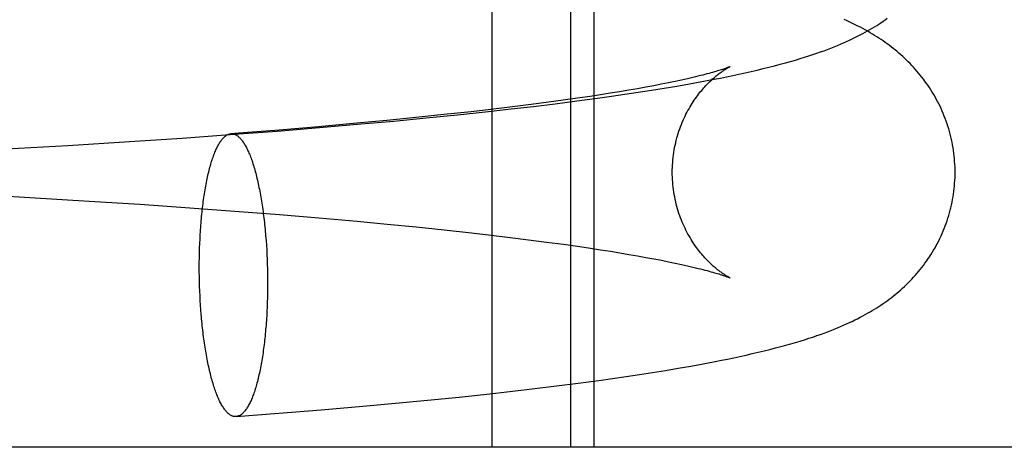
# Model space of a CAD drawing. Header units: inches. Extents: x 0 to 268, y 0 to 174.
# Tile 48 of 79: x 87.1868 to 87.3226, y 88.464 to 88.5229. Entities that reach past the tile are written whole.
import ezdxf

# ---------------------------------------------------------------- set-up
doc = ezdxf.new("R2010")
doc.units = ezdxf.units.IN
doc.header["$LTSCALE"] = 14.749625
doc.header["$MEASUREMENT"] = 0
doc.linetypes.add('HIDDEN', pattern=[0.2, 0.1, -0.1])
doc.layers.add('DEFAULT_2', color=8, linetype='HIDDEN')

msp = doc.modelspace()

# ---------------------------------------------------------------- linework, layer by layer
at = {"layer": 'DEFAULT_2', "color": 8, "linetype": 'HIDDEN'}
for p, q in [((87.25203, 88.46396), (87.25203, 88.62021)), ((87.26286, 88.46396), (87.26286, 88.62021)), ((87.2661, 88.46396), (87.2661, 88.62021)), ((87.27429, 88.51381), (87.2732, 88.51361)), ((87.27533, 88.51401), (87.27429, 88.51381)), ((87.27632, 88.51421), (87.27533, 88.51401)), ((87.27575, 88.51347), (87.2775, 88.51376)), ((87.27725, 88.5144), (87.27632, 88.51421)), ((87.27812, 88.51459), (87.27725, 88.5144)), ((87.2775, 88.51376), (87.27923, 88.51406)), ((87.27894, 88.51477), (87.27812, 88.51459)), ((87.2797, 88.51495), (87.27894, 88.51477)), ((87.27923, 88.51406), (87.28094, 88.51438)), ((87.28094, 88.51438), (87.28265, 88.5147)), ((87.26693, 88.51256), (87.26553, 88.51234)), ((87.26656, 88.51209), (87.26845, 88.51236)), ((87.26829, 88.51277), (87.26693, 88.51256)), ((87.26959, 88.51298), (87.26829, 88.51277)), ((87.26845, 88.51236), (87.27032, 88.51263)), ((87.27084, 88.51319), (87.26959, 88.51298)), ((87.27032, 88.51263), (87.27216, 88.5129)), ((87.27205, 88.5134), (87.27084, 88.51319)), ((87.2732, 88.51361), (87.27205, 88.5134)), ((87.27216, 88.5129), (87.27397, 88.51318)), ((87.27397, 88.51318), (87.27575, 88.51347)), ((87.25701, 88.51117), (87.25446, 88.51085)), ((87.25946, 88.51149), (87.25701, 88.51117)), ((87.25771, 88.51096), (87.26072, 88.51133)), ((87.26182, 88.51181), (87.25946, 88.51149)), ((87.26072, 88.51133), (87.26367, 88.51171)), ((87.26408, 88.51213), (87.26182, 88.51181)), ((87.26367, 88.51171), (87.26656, 88.51209)), ((87.26553, 88.51234), (87.26408, 88.51213)), ((87.24536, 88.50982), (87.24148, 88.50941)), ((87.2429, 88.50936), (87.24725, 88.5098)), ((87.24911, 88.51023), (87.24536, 88.50982)), ((87.24725, 88.5098), (87.25151, 88.51025)), ((87.25183, 88.51054), (87.24911, 88.51023)), ((87.25151, 88.51025), (87.25464, 88.5106)), ((87.25446, 88.51085), (87.25183, 88.51054)), ((87.25464, 88.5106), (87.25771, 88.51096)), ((87.23335, 88.50863), (87.22806, 88.50816)), ((87.2282, 88.50803), (87.23395, 88.50853)), ((87.23747, 88.50902), (87.23335, 88.50863)), ((87.23395, 88.50853), (87.23847, 88.50894)), ((87.24148, 88.50941), (87.23747, 88.50902)), ((87.23847, 88.50894), (87.2429, 88.50936)), ((87.20924, 88.50659), (87.21643, 88.50711)), ((87.21643, 88.50711), (87.22236, 88.50756)), ((87.22236, 88.50756), (87.2282, 88.50803)), ((87.22806, 88.50816), (87.22263, 88.5077)), ((87.18498, 88.5051), (87.19348, 88.50558)), ((87.19348, 88.50558), (87.20198, 88.50611)), ((87.20198, 88.50611), (87.20924, 88.50659)), ((87.17885, 88.49893), (87.18824, 88.49841)), ((87.18824, 88.49841), (87.19644, 88.49791)), ((87.19644, 88.49791), (87.20343, 88.49746)), ((87.20343, 88.49746), (87.21033, 88.49698)), ((87.21033, 88.49698), (87.21713, 88.49648)), ((87.21713, 88.49648), (87.22268, 88.49604)), ((87.22268, 88.49604), (87.22811, 88.49559)), ((87.22811, 88.49559), (87.2334, 88.49512)), ((87.2334, 88.49512), (87.23751, 88.49473)), ((87.23751, 88.49473), (87.24152, 88.49433)), ((87.24152, 88.49433), (87.24539, 88.49393)), ((87.24539, 88.49393), (87.24914, 88.49352)), ((87.24914, 88.49352), (87.25186, 88.49321)), ((87.21166, 88.4914), (87.21169, 88.49205)), ((87.22077, 88.4931), (87.22082, 88.49246)), ((87.22082, 88.49246), (87.22087, 88.49182)), ((87.25186, 88.49321), (87.25449, 88.49289)), ((87.25449, 88.49289), (87.25704, 88.49258)), ((87.25704, 88.49258), (87.25949, 88.49226)), ((87.25949, 88.49226), (87.26185, 88.49194)), ((87.21163, 88.4901), (87.21164, 88.49075)), ((87.21164, 88.49075), (87.21166, 88.4914)), ((87.22087, 88.49182), (87.22091, 88.49118)), ((87.22091, 88.49118), (87.22094, 88.49053)), ((87.26185, 88.49194), (87.26411, 88.49162)), ((87.26411, 88.49162), (87.26556, 88.4914)), ((87.26556, 88.4914), (87.26696, 88.49119)), ((87.26696, 88.49119), (87.26831, 88.49098)), ((87.26831, 88.49098), (87.26961, 88.49077)), ((87.26961, 88.49077), (87.27086, 88.49056)), ((87.21162, 88.48945), (87.21163, 88.4901)), ((87.21162, 88.48879), (87.21162, 88.48945)), ((87.22094, 88.49053), (87.22097, 88.48987)), ((87.22097, 88.48987), (87.22099, 88.48922)), ((87.27086, 88.49056), (87.27206, 88.49035)), ((87.27206, 88.49035), (87.27321, 88.49014)), ((87.27321, 88.49014), (87.27431, 88.48994)), ((87.27431, 88.48994), (87.27535, 88.48974)), ((87.27535, 88.48974), (87.27633, 88.48954)), ((87.27633, 88.48954), (87.27726, 88.48935)), ((87.27726, 88.48935), (87.27814, 88.48916)), ((87.21162, 88.48813), (87.21162, 88.48879)), ((87.21163, 88.48747), (87.21162, 88.48813)), ((87.22099, 88.48922), (87.22101, 88.48856)), ((87.22101, 88.48856), (87.22103, 88.4879)), ((87.27814, 88.48916), (87.27895, 88.48898)), ((87.21164, 88.48681), (87.21163, 88.48747)), ((87.21166, 88.48616), (87.21164, 88.48681)), ((87.22103, 88.4879), (87.22103, 88.48724)), ((87.22103, 88.48724), (87.22104, 88.48658)), ((87.22104, 88.48658), (87.22103, 88.48593)), ((87.21169, 88.4855), (87.21166, 88.48616)), ((87.21172, 88.48485), (87.21169, 88.4855)), ((87.22103, 88.48527), (87.22101, 88.48462)), ((87.22103, 88.48593), (87.22103, 88.48527)), ((87.21175, 88.4842), (87.21172, 88.48485)), ((87.21179, 88.48355), (87.21175, 88.4842)), ((87.22099, 88.48397), (87.22097, 88.48333)), ((87.22101, 88.48462), (87.22099, 88.48397)), ((87.21184, 88.48291), (87.21179, 88.48355)), ((87.21189, 88.48228), (87.21184, 88.48291)), ((87.2811, 88.47547), (87.28279, 88.4758)), ((87.27413, 88.47427), (87.27591, 88.47456)), ((87.27591, 88.47456), (87.27767, 88.47486)), ((87.27767, 88.47486), (87.2794, 88.47516)), ((87.2794, 88.47516), (87.2811, 88.47547)), ((87.26385, 88.4728), (87.26673, 88.47318)), ((87.26673, 88.47318), (87.26862, 88.47345)), ((87.26862, 88.47345), (87.27048, 88.47372)), ((87.27048, 88.47372), (87.27232, 88.47399)), ((87.27232, 88.47399), (87.27413, 88.47427)), ((87.2517, 88.47134), (87.25483, 88.47169)), ((87.25483, 88.47169), (87.2579, 88.47205)), ((87.2579, 88.47205), (87.2609, 88.47242)), ((87.2609, 88.47242), (87.26385, 88.4728)), ((87.23867, 88.47002), (87.2431, 88.47045)), ((87.2431, 88.47045), (87.24745, 88.47089)), ((87.24745, 88.47089), (87.2517, 88.47134)), ((87.22258, 88.46864), (87.22842, 88.46912)), ((87.22842, 88.46912), (87.23416, 88.46961)), ((87.23416, 88.46961), (87.23867, 88.47002)), ((87.21668, 88.46819), (87.22258, 88.46864)), ((87.56702, 88.46396), (87.08943, 88.46396))]:
    msp.add_line(p, q, dxfattribs=at)
for points in [[(87.28265, 88.5147), (87.2835, 88.51487), (87.28435, 88.51504), (87.2852, 88.51522), (87.28605, 88.5154), (87.28689, 88.51558), (87.28772, 88.51577), (87.28855, 88.51596), (87.28937, 88.51616), (87.29018, 88.51636), (87.29097, 88.51656), (87.29174, 88.51676), (87.29247, 88.51696), (87.29317, 88.51716), (87.29384, 88.51735), (87.29447, 88.51754), (87.29508, 88.51773), (87.29567, 88.51791), (87.29623, 88.5181), (87.29677, 88.51828), (87.2973, 88.51846), (87.2978, 88.51864), (87.29828, 88.51882), (87.29874, 88.519), (87.29919, 88.51918), (87.29963, 88.51935), (87.30006, 88.51953), (87.30047, 88.51971), (87.30088, 88.51989), (87.30128, 88.52007), (87.30167, 88.52026), (87.30204, 88.52044), (87.30241, 88.52063), (87.30278, 88.52081), (87.30313, 88.521), (87.30347, 88.52118), (87.3038, 88.52137), (87.30412, 88.52156), (87.30444, 88.52174), (87.30475, 88.52193), (87.30505, 88.52212), (87.30535, 88.52231), (87.30564, 88.5225), (87.30593, 88.5227), (87.30621, 88.5229), (87.30649, 88.5231)], [(87.31586, 88.50187), (87.31586, 88.50223), (87.31585, 88.50261), (87.31583, 88.50299), (87.3158, 88.50337), (87.31577, 88.50375), (87.31574, 88.50413), (87.31569, 88.50451), (87.31564, 88.50489), (87.31558, 88.50526), (87.31552, 88.50564), (87.31544, 88.50601), (87.31537, 88.50638), (87.31528, 88.50675), (87.31519, 88.50712), (87.31509, 88.50749), (87.31499, 88.50785), (87.31488, 88.50821), (87.31476, 88.50857), (87.31464, 88.50892), (87.31451, 88.50927), (87.31437, 88.50962), (87.31423, 88.50997), (87.31408, 88.51031), (87.31393, 88.51065), (87.31378, 88.51099), (87.31361, 88.51132), (87.31344, 88.51165), (87.31327, 88.51197), (87.31309, 88.51229), (87.31291, 88.51261), (87.31272, 88.51292), (87.31253, 88.51323), (87.31233, 88.51354), (87.31213, 88.51384), (87.31192, 88.51413), (87.31171, 88.51442), (87.3115, 88.51471), (87.31128, 88.515), (87.31106, 88.51527), (87.31083, 88.51555), (87.3106, 88.51582), (87.31037, 88.51608), (87.31013, 88.51635), (87.3099, 88.5166), (87.30965, 88.51685), (87.30941, 88.5171), (87.30915, 88.51735), (87.3089, 88.5176), (87.30864, 88.51784), (87.30838, 88.51807), (87.30811, 88.5183), (87.30785, 88.51853), (87.30758, 88.51875), (87.30731, 88.51896), (87.30704, 88.51917), (87.30677, 88.51938), (87.3065, 88.51958), (87.30622, 88.51978), (87.30594, 88.51998), (87.30565, 88.52017), (87.30536, 88.52036), (87.30506, 88.52056), (87.30476, 88.52075), (87.30445, 88.52093), (87.30413, 88.52112), (87.30381, 88.52131), (87.30348, 88.52149), (87.30315, 88.52168), (87.3028, 88.52186), (87.30246, 88.52204), (87.3021, 88.52222), (87.30173, 88.52239), (87.30136, 88.52257), (87.30098, 88.52275), (87.30058, 88.52292)], [(87.27686, 88.50187), (87.27686, 88.5022), (87.27687, 88.50254), (87.27689, 88.50289), (87.27691, 88.50324), (87.27694, 88.50358), (87.27698, 88.50393), (87.27702, 88.50427), (87.27707, 88.50461), (87.27712, 88.50495), (87.27718, 88.50528), (87.27725, 88.50562), (87.27733, 88.50595), (87.27741, 88.50627), (87.27749, 88.5066), (87.27758, 88.50692), (87.27768, 88.50723), (87.27778, 88.50755), (87.27788, 88.50785), (87.278, 88.50816), (87.27811, 88.50846), (87.27823, 88.50875), (87.27835, 88.50904), (87.27848, 88.50932), (87.27861, 88.5096), (87.27874, 88.50987), (87.27888, 88.51013), (87.27902, 88.51039), (87.27916, 88.51064), (87.2793, 88.51089), (87.27944, 88.51113), (87.27959, 88.51136), (87.27973, 88.51159), (87.27988, 88.51181), (87.28003, 88.51202), (87.28018, 88.51223), (87.28032, 88.51243), (87.28047, 88.51262), (87.28062, 88.51281), (87.28076, 88.51299), (87.28091, 88.51317), (87.28106, 88.51334), (87.2812, 88.51351), (87.28134, 88.51366), (87.28148, 88.51382), (87.28162, 88.51396), (87.28176, 88.5141), (87.28189, 88.51424), (87.28203, 88.51437), (87.28216, 88.5145), (87.2823, 88.51462), (87.28242, 88.51474), (87.28255, 88.51485), (87.28268, 88.51496), (87.2828, 88.51506), (87.28292, 88.51516), (87.28303, 88.51526), (87.28315, 88.51535), (87.28326, 88.51543), (87.28337, 88.51552), (87.28348, 88.5156), (87.28358, 88.51567), (87.28368, 88.51574), (87.28378, 88.51581), (87.28387, 88.51587), (87.28396, 88.51594), (87.28405, 88.51599), (87.28414, 88.51605), (87.28422, 88.5161), (87.28429, 88.51614), (87.28437, 88.51619), (87.28443, 88.51623), (87.2845, 88.51626), (87.28456, 88.5163), (87.28461, 88.51633), (87.28466, 88.51635), (87.2847, 88.51638), (87.28474, 88.5164), (87.28477, 88.51641), (87.2848, 88.51643), (87.28482, 88.51644), (87.28484, 88.51644)], [(87.28484, 88.51644), (87.28484, 88.51645), (87.28484, 88.51644), (87.28482, 88.51644), (87.2848, 88.51643), (87.28477, 88.51641), (87.28473, 88.5164), (87.28468, 88.51638), (87.28462, 88.51636), (87.28455, 88.51633), (87.28447, 88.5163), (87.28439, 88.51627), (87.28429, 88.51623), (87.28418, 88.51619), (87.28406, 88.51615), (87.28393, 88.51611), (87.28378, 88.51606), (87.28363, 88.51601), (87.28346, 88.51596), (87.28328, 88.5159), (87.28308, 88.51584), (87.28288, 88.51578), (87.28266, 88.51571), (87.28242, 88.51565), (87.28218, 88.51558), (87.28192, 88.51551), (87.28164, 88.51543), (87.28135, 88.51536), (87.28105, 88.51528), (87.28073, 88.5152), (87.2804, 88.51511), (87.28006, 88.51503), (87.2797, 88.51495)], [(87.21169, 88.49205), (87.21172, 88.49269), (87.21173, 88.493), (87.21175, 88.49332), (87.21177, 88.49363), (87.21179, 88.49395), (87.21181, 88.49426), (87.21184, 88.49457), (87.21186, 88.49487), (87.21189, 88.49518), (87.21191, 88.49548), (87.21194, 88.49578), (87.21197, 88.49608), (87.212, 88.49638), (87.21203, 88.49667), (87.21207, 88.49696), (87.2121, 88.49725), (87.21214, 88.49754), (87.21217, 88.49782), (87.21221, 88.4981), (87.21225, 88.49838), (87.21229, 88.49865), (87.21233, 88.49892), (87.21238, 88.49919), (87.21242, 88.49945), (87.21246, 88.49971), (87.21251, 88.49997), (87.21256, 88.50022), (87.21261, 88.50047), (87.21265, 88.50072), (87.21271, 88.50096), (87.21276, 88.5012), (87.21281, 88.50144), (87.21286, 88.50167), (87.21292, 88.5019), (87.21297, 88.50212), (87.21303, 88.50234), (87.21309, 88.50256), (87.21314, 88.50277), (87.2132, 88.50297), (87.21326, 88.50318), (87.21332, 88.50337), (87.21338, 88.50357), (87.21345, 88.50376), (87.21351, 88.50394), (87.21357, 88.50412), (87.21364, 88.50429), (87.2137, 88.50446), (87.21377, 88.50463), (87.21384, 88.50479), (87.21391, 88.50495), (87.21397, 88.5051), (87.21404, 88.50524), (87.21411, 88.50538), (87.21418, 88.50552), (87.21426, 88.50565), (87.21433, 88.50578), (87.2144, 88.5059), (87.21447, 88.50601), (87.21455, 88.50612), (87.21462, 88.50623), (87.21469, 88.50633), (87.21477, 88.50642), (87.21484, 88.50651), (87.21492, 88.50659), (87.215, 88.50667), (87.21507, 88.50674), (87.21515, 88.50681), (87.21523, 88.50687), (87.2153, 88.50693), (87.21538, 88.50698), (87.21546, 88.50702), (87.21554, 88.50706), (87.21562, 88.5071), (87.21569, 88.50713), (87.21577, 88.50715), (87.21585, 88.50717), (87.21593, 88.50718), (87.21598, 88.50718)], [(87.22263, 88.5077), (87.21708, 88.50727), (87.21598, 88.50718)], [(87.21598, 88.50718), (87.21601, 88.50718), (87.21609, 88.50718), (87.21617, 88.50718), (87.21625, 88.50717), (87.21633, 88.50715), (87.21641, 88.50713), (87.21649, 88.50711), (87.21657, 88.50707), (87.21665, 88.50704), (87.21673, 88.50699), (87.2168, 88.50694), (87.21688, 88.50689), (87.21696, 88.50683), (87.21704, 88.50676), (87.21712, 88.50669), (87.2172, 88.50662), (87.21728, 88.50653), (87.21735, 88.50645), (87.21743, 88.50635), (87.21751, 88.50626), (87.21759, 88.50615), (87.21766, 88.50604), (87.21774, 88.50593), (87.21781, 88.50581), (87.21789, 88.50569), (87.21796, 88.50556), (87.21804, 88.50543), (87.21811, 88.50529), (87.21819, 88.50514), (87.21826, 88.50499), (87.21833, 88.50484), (87.2184, 88.50468), (87.21847, 88.50452), (87.21854, 88.50435), (87.21861, 88.50417), (87.21868, 88.50399), (87.21875, 88.50381), (87.21882, 88.50362), (87.21889, 88.50343), (87.21895, 88.50324), (87.21902, 88.50303), (87.21908, 88.50283), (87.21915, 88.50262), (87.21921, 88.50241), (87.21927, 88.50219), (87.21933, 88.50197), (87.2194, 88.50174), (87.21945, 88.50151), (87.21951, 88.50128), (87.21957, 88.50104), (87.21963, 88.5008), (87.21969, 88.50055), (87.21974, 88.5003), (87.21979, 88.50005), (87.21985, 88.49979), (87.2199, 88.49953), (87.21995, 88.49927), (87.22, 88.499), (87.22005, 88.49873), (87.2201, 88.49846), (87.22015, 88.49818), (87.22019, 88.4979), (87.22024, 88.49762), (87.22028, 88.49734), (87.22032, 88.49705), (87.22037, 88.49676), (87.22041, 88.49647), (87.22044, 88.49617), (87.22048, 88.49587), (87.22052, 88.49557), (87.22056, 88.49527), (87.22059, 88.49497), (87.22062, 88.49466), (87.22065, 88.49435), (87.22069, 88.49404), (87.22071, 88.49373), (87.22074, 88.49341), (87.22077, 88.4931)], [(87.28484, 88.4873), (87.28484, 88.48731), (87.28482, 88.48731), (87.2848, 88.48732), (87.28477, 88.48734), (87.28474, 88.48735), (87.2847, 88.48737), (87.28466, 88.4874), (87.28461, 88.48742), (87.28455, 88.48745), (87.2845, 88.48749), (87.28443, 88.48752), (87.28436, 88.48756), (87.28429, 88.48761), (87.28422, 88.48765), (87.28414, 88.4877), (87.28405, 88.48776), (87.28396, 88.48781), (87.28387, 88.48787), (87.28378, 88.48794), (87.28368, 88.48801), (87.28358, 88.48808), (87.28348, 88.48815), (87.28337, 88.48823), (87.28326, 88.48832), (87.28315, 88.4884), (87.28303, 88.48849), (87.28291, 88.48859), (87.2828, 88.48869), (87.28267, 88.48879), (87.28255, 88.4889), (87.28242, 88.48901), (87.2823, 88.48913), (87.28216, 88.48925), (87.28203, 88.48938), (87.28189, 88.48951), (87.28176, 88.48965), (87.28162, 88.48979), (87.28148, 88.48993), (87.28134, 88.49009), (87.2812, 88.49024), (87.28106, 88.49041), (87.28091, 88.49058), (87.28076, 88.49076), (87.28062, 88.49094), (87.28047, 88.49113), (87.28032, 88.49132), (87.28018, 88.49152), (87.28003, 88.49173), (87.27988, 88.49194), (87.27973, 88.49216), (87.27959, 88.49239), (87.27944, 88.49262), (87.2793, 88.49286), (87.27916, 88.49311), (87.27902, 88.49336), (87.27888, 88.49362), (87.27874, 88.49388), (87.27861, 88.49415), (87.27848, 88.49443), (87.27835, 88.49471), (87.27823, 88.495), (87.27811, 88.49529), (87.278, 88.49559), (87.27789, 88.49589), (87.27778, 88.4962), (87.27768, 88.49651), (87.27758, 88.49683), (87.27749, 88.49715), (87.27741, 88.49747), (87.27733, 88.4978), (87.27725, 88.49813), (87.27719, 88.49847), (87.27712, 88.4988), (87.27707, 88.49914), (87.27702, 88.49948), (87.27698, 88.49982), (87.27694, 88.50017), (87.27691, 88.50051), (87.27689, 88.50086), (87.27687, 88.5012), (87.27686, 88.50155), (87.27686, 88.50187)], [(87.28279, 88.4758), (87.28363, 88.47596), (87.28448, 88.47613), (87.28533, 88.47631), (87.28619, 88.47649), (87.28704, 88.47668), (87.28788, 88.47687), (87.28872, 88.47707), (87.28953, 88.47726), (87.29032, 88.47746), (87.29109, 88.47766), (87.29183, 88.47785), (87.29253, 88.47804), (87.29321, 88.47823), (87.29386, 88.47842), (87.29449, 88.47861), (87.29509, 88.47879), (87.29567, 88.47898), (87.29623, 88.47916), (87.29678, 88.47935), (87.2973, 88.47953), (87.2978, 88.47971), (87.29828, 88.47989), (87.29875, 88.48007), (87.2992, 88.48024), (87.29963, 88.48042), (87.30006, 88.4806), (87.30048, 88.48078), (87.30088, 88.48096), (87.30128, 88.48114), (87.30167, 88.48132), (87.30205, 88.48151), (87.30242, 88.48169), (87.30278, 88.48188), (87.30313, 88.48207), (87.30347, 88.48225), (87.3038, 88.48244), (87.30413, 88.48262), (87.30444, 88.48281), (87.30475, 88.483), (87.30505, 88.48319), (87.30535, 88.48338), (87.30564, 88.48357), (87.30593, 88.48377), (87.30621, 88.48397), (87.30649, 88.48417), (87.30677, 88.48437), (87.30704, 88.48458), (87.30731, 88.48479), (87.30758, 88.485), (87.30784, 88.48522), (87.30811, 88.48544), (87.30837, 88.48567), (87.30862, 88.4859), (87.30888, 88.48614), (87.30914, 88.48638), (87.30939, 88.48663), (87.30964, 88.48688), (87.30989, 88.48714), (87.31013, 88.4874), (87.31037, 88.48766), (87.3106, 88.48793), (87.31083, 88.4882), (87.31106, 88.48847), (87.31128, 88.48875), (87.31149, 88.48903), (87.31171, 88.48932), (87.31192, 88.48961), (87.31212, 88.48991), (87.31233, 88.49021), (87.31252, 88.49051), (87.31272, 88.49082), (87.3129, 88.49113), (87.31309, 88.49145), (87.31327, 88.49177), (87.31344, 88.4921), (87.31361, 88.49243), (87.31377, 88.49276), (87.31393, 88.49309), (87.31408, 88.49343), (87.31423, 88.49378), (87.31437, 88.49412), (87.31451, 88.49447), (87.31464, 88.49482), (87.31476, 88.49518), (87.31488, 88.49554), (87.31499, 88.4959), (87.31509, 88.49626), (87.31519, 88.49663), (87.31528, 88.49699), (87.31537, 88.49736), (87.31544, 88.49774), (87.31552, 88.49811), (87.31558, 88.49849), (87.31564, 88.49886), (87.31569, 88.49924), (87.31574, 88.49962), (87.31577, 88.5), (87.3158, 88.50038), (87.31583, 88.50076), (87.31585, 88.50114), (87.31586, 88.50152), (87.31586, 88.50187)], [(87.27895, 88.48898), (87.27971, 88.4888), (87.28007, 88.48872), (87.28041, 88.48863), (87.28074, 88.48855), (87.28106, 88.48847), (87.28136, 88.48839), (87.28165, 88.48832), (87.28192, 88.48824), (87.28218, 88.48817), (87.28243, 88.4881), (87.28266, 88.48803), (87.28288, 88.48797), (87.28309, 88.48791), (87.28328, 88.48785), (87.28346, 88.48779), (87.28363, 88.48774), (87.28378, 88.48769), (87.28393, 88.48764), (87.28406, 88.4876), (87.28418, 88.48756), (87.28429, 88.48752), (87.28439, 88.48748), (87.28448, 88.48745), (87.28455, 88.48742), (87.28462, 88.48739), (87.28468, 88.48737), (87.28473, 88.48735), (87.28477, 88.48733), (87.2848, 88.48732), (87.28482, 88.48731), (87.28484, 88.48731), (87.28484, 88.4873)], [(87.22097, 88.48333), (87.22094, 88.48269), (87.22092, 88.48237), (87.22091, 88.48205), (87.22089, 88.48174), (87.22087, 88.48143), (87.22084, 88.48112), (87.22082, 88.48081), (87.2208, 88.4805), (87.22077, 88.4802), (87.22074, 88.47989), (87.22071, 88.47959), (87.22069, 88.47929), (87.22065, 88.479), (87.22062, 88.4787), (87.22059, 88.47841), (87.22056, 88.47812), (87.22052, 88.47784), (87.22048, 88.47756), (87.22044, 88.47728), (87.22041, 88.477), (87.22037, 88.47672), (87.22032, 88.47645), (87.22028, 88.47619), (87.22024, 88.47592), (87.22019, 88.47566), (87.22015, 88.4754), (87.2201, 88.47515), (87.22005, 88.4749), (87.22, 88.47465), (87.21995, 88.47441), (87.2199, 88.47417), (87.21985, 88.47393), (87.21979, 88.4737), (87.21974, 88.47348), (87.21969, 88.47325), (87.21963, 88.47303), (87.21957, 88.47282), (87.21951, 88.47261), (87.21945, 88.4724), (87.2194, 88.4722), (87.21933, 88.472), (87.21927, 88.47181), (87.21921, 88.47162), (87.21915, 88.47143), (87.21908, 88.47125), (87.21902, 88.47108), (87.21895, 88.47091), (87.21889, 88.47074), (87.21882, 88.47058), (87.21875, 88.47043), (87.21868, 88.47028), (87.21861, 88.47013), (87.21854, 88.46999), (87.21847, 88.46985), (87.2184, 88.46972), (87.21833, 88.4696), (87.21826, 88.46948), (87.21819, 88.46936), (87.21811, 88.46925), (87.21804, 88.46915), (87.21796, 88.46905), (87.21789, 88.46896), (87.21781, 88.46887), (87.21774, 88.46878), (87.21766, 88.4687), (87.21759, 88.46863), (87.21751, 88.46857), (87.21743, 88.4685), (87.21735, 88.46845), (87.21728, 88.4684), (87.2172, 88.46835), (87.21712, 88.46831), (87.21704, 88.46828), (87.21696, 88.46825), (87.21688, 88.46823), (87.2168, 88.46821), (87.21673, 88.4682), (87.21668, 88.46819)], [(87.21668, 88.46819), (87.21665, 88.46819), (87.21657, 88.46819), (87.21649, 88.46819), (87.21641, 88.4682), (87.21633, 88.46822), (87.21625, 88.46824), (87.21617, 88.46827), (87.21609, 88.4683), (87.21601, 88.46834), (87.21593, 88.46838), (87.21585, 88.46843), (87.21577, 88.46849), (87.21569, 88.46855), (87.21562, 88.46861), (87.21554, 88.46868), (87.21546, 88.46876), (87.21538, 88.46884), (87.2153, 88.46893), (87.21523, 88.46902), (87.21515, 88.46912), (87.21507, 88.46922), (87.215, 88.46933), (87.21492, 88.46944), (87.21484, 88.46956), (87.21477, 88.46969), (87.21469, 88.46981), (87.21462, 88.46995), (87.21455, 88.47009), (87.21447, 88.47023), (87.2144, 88.47038), (87.21433, 88.47054), (87.21426, 88.4707), (87.21418, 88.47086), (87.21411, 88.47103), (87.21404, 88.4712), (87.21397, 88.47138), (87.21391, 88.47156), (87.21384, 88.47175), (87.21377, 88.47194), (87.2137, 88.47214), (87.21364, 88.47234), (87.21357, 88.47254), (87.21351, 88.47275), (87.21345, 88.47297), (87.21338, 88.47319), (87.21332, 88.47341), (87.21326, 88.47363), (87.2132, 88.47386), (87.21314, 88.4741), (87.21309, 88.47434), (87.21303, 88.47458), (87.21297, 88.47482), (87.21292, 88.47507), (87.21286, 88.47533), (87.21281, 88.47558), (87.21276, 88.47584), (87.21271, 88.47611), (87.21265, 88.47637), (87.21261, 88.47664), (87.21256, 88.47692), (87.21251, 88.47719), (87.21246, 88.47747), (87.21242, 88.47775), (87.21238, 88.47804), (87.21233, 88.47833), (87.21229, 88.47862), (87.21225, 88.47891), (87.21221, 88.4792), (87.21217, 88.4795), (87.21214, 88.4798), (87.2121, 88.4801), (87.21207, 88.48041), (87.21203, 88.48071), (87.212, 88.48102), (87.21197, 88.48133), (87.21194, 88.48165), (87.21191, 88.48196), (87.21189, 88.48228)]]:
    msp.add_lwpolyline(points, dxfattribs=at)

doc.saveas('drawing.dxf')
